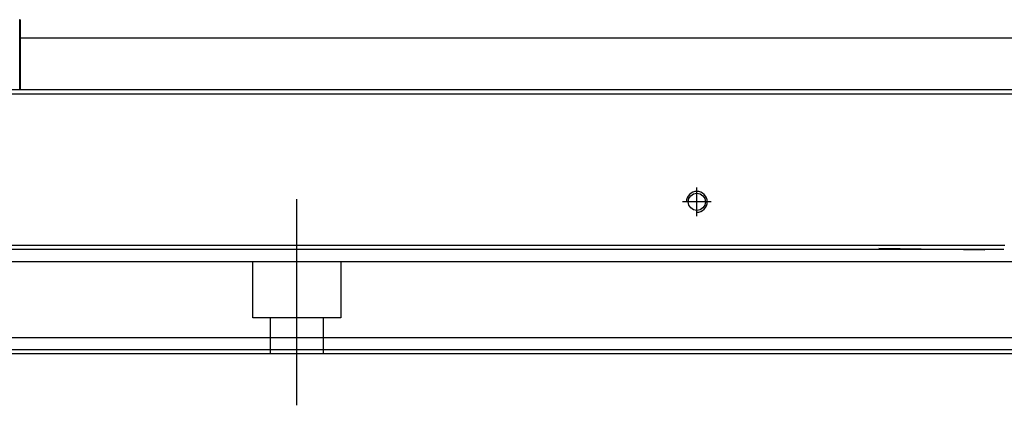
# Model space of a CAD drawing. Header units: millimetres. Extents: x 2891 to 6329, y -1599 to 860.
# Tile 256 of 256: x 3776 to 3900, y -243 to -194. Entities that reach past the tile are written whole.
import ezdxf
from ezdxf.lldxf.tags import DXFTag

# ---------------------------------------------------------------- set-up
doc = ezdxf.new("R2010")
doc.units = ezdxf.units.MM
doc.layers.get('0').update_dxf_attribs({"linetype": 'CONTINUOUS'})
doc.layers.add('2', color=7, linetype='CONTINUOUS', true_color=0xffffff)
tags = doc.linetypes.add('DASHED', pattern=[25.72, 12.86, -12.86]).pattern_tags.tags
tags[6:7] = [DXFTag(74, 4), DXFTag(75, 0), DXFTag(340, '0'), DXFTag(46, 0.0), DXFTag(50, 0.0), DXFTag(44, 0.0), DXFTag(45, 0.0)]
tags[4:5] = [DXFTag(74, 4), DXFTag(75, 0), DXFTag(340, '0'), DXFTag(46, 0.0), DXFTag(50, 0.0), DXFTag(44, 0.0), DXFTag(45, 0.0)]

msp = doc.modelspace()

# ---------------------------------------------------------------- linework, layer by layer
at = {"linetype": 'Continuous'}
for p, q in [((3776.52, -196.61), (3905.87, -196.61)), ((3904.3, -203.11), (3641.12, -203.11)), ((3899.61, -222.56), (3641.12, -222.56)), ((3896.83, -234.11), (3641.12, -234.11)), ((4081.12, -234.11), (3896.83, -234.11)), ((3896.35, -236.11), (3641.12, -236.11)), ((4081.12, -236.11), (3896.35, -236.11))]:
    msp.add_line(p, q, dxfattribs=at)
msp.add_line((3553.12, -203.61), (4095.12, -203.61))
at = {"ltscale": 0.2}
for p, q in [((3861.12, -218.91), (3861.12, -215.31)), ((3811.12, -242.52), (3811.12, -216.77)), ((3862.92, -217.11), (3859.32, -217.11))]:
    msp.add_line(p, q, dxfattribs=at)
at = {"linetype": 'DASHED'}
for p, q in [((3883.87, -222.88), (3897.12, -223.11)), ((3899.12, -224.61), (3641.12, -224.61)), ((3805.62, -231.61), (3805.62, -224.61)), ((3816.62, -224.61), (3816.62, -231.61)), ((4081.12, -224.61), (3899.12, -224.61)), ((3816.62, -231.61), (3805.62, -231.61)), ((3807.82, -236.11), (3807.82, -231.61)), ((3814.42, -231.61), (3814.42, -236.11)), ((3896.47, -235.61), (3641.12, -235.61)), ((4081.12, -235.61), (3896.47, -235.61))]:
    msp.add_line(p, q, dxfattribs=at)
at = {"linetype": 'Continuous'}
msp.add_circle((3861.12, -217.11), 1.07, dxfattribs=at)
msp.add_arc((3861.12, -217.11), 1.3, 270, 180)
msp.add_open_spline([(3899.49, -223.06), (3641.12, -223.06)], degree=1, dxfattribs=at)
at = {"layer": '2', "color": 0, "linetype": 'Continuous'}
for p, q in [((3776.47, -194.36), (3776.47, -201.61)), ((3776.52, -194.36), (3776.47, -194.36)), ((3776.52, -194.36), (3776.52, -201.61)), ((3776.47, -201.61), (3776.47, -203.11))]:
    msp.add_line(p, q, dxfattribs=at)
msp.add_open_spline([(3776.52, -201.61), (3776.52, -203.11)], degree=1, dxfattribs=at)

doc.saveas('drawing.dxf')
